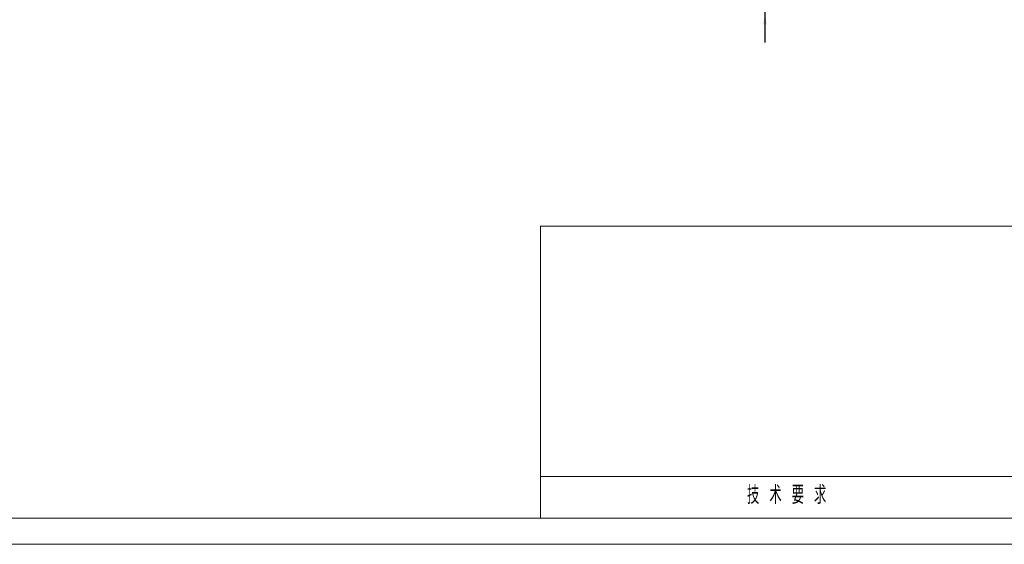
# Model space of a CAD drawing. Header units: millimetres. Extents: x 0 to 479, y 0 to 297.
# Tile 2 of 18: x 120 to 309, y 0 to 101. Entities that reach past the tile are written whole.
import ezdxf

# ---------------------------------------------------------------- set-up
doc = ezdxf.new("R2010")
doc.units = ezdxf.units.MM
doc.layers.add('10', color=7, linetype='Continuous')
doc.styles.add('SLDTEXTSTYLE0', font='TXT', dxfattribs={"width": 0.614286, "bigfont": 'bigfont'})
doc.styles.add('SLDTEXTSTYLE1', font='TXT', dxfattribs={"width": 0.7})
doc.styles.add('SLDTEXTSTYLE3', font='TXT', dxfattribs={"width": 0.7, "bigfont": 'bigfont'})
doc.dimstyles.new('SLDDIMSTYLE6', dxfattribs={"dimtxt": 3.5, "dimasz": 2.5, "dimexe": 0, "dimexo": 0.0625, "dimgap": 0.875, "dimtad": 2, "dimdec": 1, "dimlfac": 10, "dimrnd": 1e-09, "dimzin": 12, "dimdsep": 46, "dimtxsty": 'SLDTEXTSTYLE1', "dimsah": 1, "dimcen": 0.09, "dimadec": 0, "dimazin": 3, "dimtfac": 1, "dimtdec": 1, "dimtmove": 0, "dimatfit": 0, "dimfxl": 0, "dimfrac": 2, "dimtolj": 1, "dimtzin": 12, "dimarcsym": 0})

# ---------------------------------------------------------------- blocks, each defined once
blk = doc.blocks.new('*D14')
at = {"layer": '10', "color": 7}
for p, q in [((263.01, 103.2), (263.01, 164.97)), ((243.21, 103.2), (263.51, 103.2)), ((243.21, 102.25), (263.51, 102.25)), ((263.01, 102.25), (263.01, 103.2)), ((263.01, 102.25), (263.01, 96.25))]:
    blk.add_line(p, q, dxfattribs=at)
for points in [[(263.01, 103.2), (263.31, 105.7), (262.71, 105.7)], [(263.01, 102.25), (262.71, 99.75), (263.31, 99.75)]]:
    blk.add_solid(points, dxfattribs=at)
at = {"layer": '10', "color": 7, "char_height": 3.5, "attachment_point": 1, "rotation": 90}
for s, insert, style in [('\\M+18169109.5\\M+1816A\\M+18169209.5\\M+1816A', (258.5, 132.44, 0.01), 'SLDTEXTSTYLE3'), ('9.5', (258.5, 124.48, 0.01), 'SLDTEXTSTYLE1')]:
    blk.add_mtext(s, dxfattribs=dict(at, insert=insert, style=style))

msp = doc.modelspace()

# ---------------------------------------------------------------- linework, layer by layer
at = {"color": 7, "linetype": 'Continuous', "lineweight": 15}
for p, q in [((320, 61), (220, 61)), ((220, 61), (220, 5)), ((320, 13), (220, 13)), ((25, 5), (235, 5)), ((235, 5), (415, 5)), ((240, 5), (415, 5))]:
    msp.add_line(p, q, dxfattribs=at)
at = {"color": 7, "linetype": 'Continuous', "lineweight": 0}
msp.add_line((0, 0), (420, 0), dxfattribs=at)

# ---------------------------------------------------------------- texts
at = {"layer": '10', "insert": (259.569601, 11.229864), "char_height": 3.5, "attachment_point": 1, "style": 'SLDTEXTSTYLE0'}
msp.add_mtext('\\M+18B5A 术 \\M+19776 \\M+18B81', dxfattribs=at)

# ---------------------------------------------------------------- dimensions: what is measured, and where the dimension line sits
at = {"layer": '10', "color": 7}
dim = msp.add_linear_dim(base=(263.009388, 103.196627), p1=(243.209388, 102.246627), p2=(243.209388, 103.196627), angle=90, text='<>（109.5）（209.5）', dimstyle='SLDDIMSTYLE6', dxfattribs=at)
dim.commit()
dim.dimension.update_dxf_attribs({"geometry": '*D14', "text_midpoint": (263.009388, 144.725736), "dimtype": 160})

doc.saveas('drawing.dxf')
